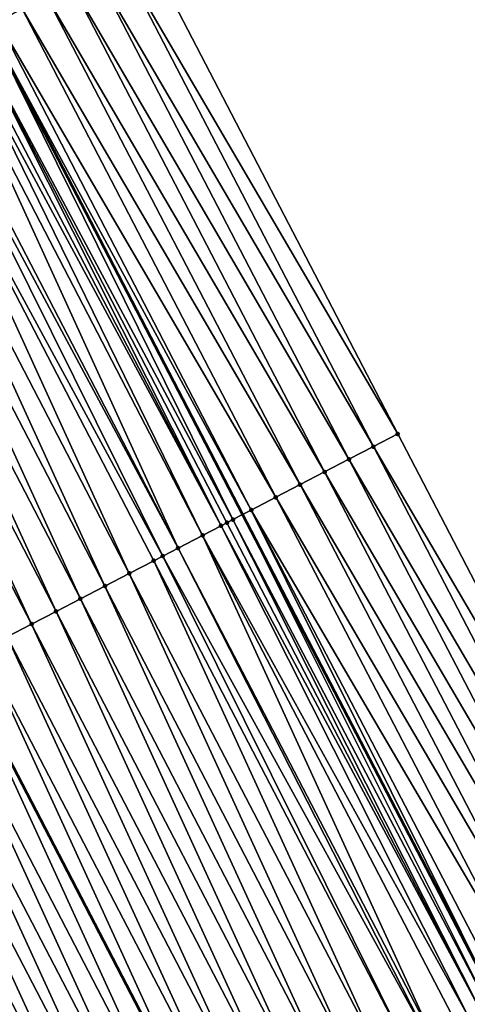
# Model space of a CAD drawing. Header units: feet. Extents: x 2007189 to 2022806, y 818621 to 837694.
# Tile 171 of 256: x 2012238 to 2012254, y 825221 to 825257. Entities that reach past the tile are written whole.
import ezdxf

# ---------------------------------------------------------------- set-up
doc = ezdxf.new("R2010")
doc.units = ezdxf.units.FT
doc.header["$MEASUREMENT"] = 0
for name, color, linetype, lineweight in [('EP_Travel Lane', 172, 'Continuous', 53), ('Road Shots', 141, 'Continuous', 100), ('Road X-Section', 40, 'Continuous', 13), ('STRIPING', 60, 'Continuous', 53)]:
    doc.layers.add(name, color=color, linetype=linetype, lineweight=lineweight)
doc.layers.add('I-77-MM17-21_SB-Surface-Border', color=7, linetype='Continuous')
doc.layers.add('I-77-MM17-21_SB-Surface-TIN', color=7, linetype='Continuous')

msp = doc.modelspace()

# ---------------------------------------------------------------- linework, layer by layer
at = {"layer": 'EP_Travel Lane'}
msp.add_polyline3d([(2012144.717475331, 825433.9908652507, 325.8341106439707), (2012153.948637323, 825416.2486762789, 325.81122153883), (2012163.174667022, 825398.4914137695, 325.7687857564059), (2012172.391940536, 825380.7417906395, 325.74865631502), (2012181.609078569, 825362.9924284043, 325.673893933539), (2012190.8262307, 825345.243039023, 325.6048285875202), (2012200.043365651, 825327.4936827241, 325.5288442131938), (2012209.260479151, 825309.7443677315, 325.4441876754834), (2012218.477528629, 825291.9951760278, 325.3337333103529), (2012227.694541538, 825274.2460547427, 325.2085426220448), (2012236.911523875, 825256.4969923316, 325.0710014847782), (2012246.128519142, 825238.7479050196, 324.9386872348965), (2012255.353109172, 825221.0193701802, 324.7356079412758), (2012264.589693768, 825203.2806514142, 324.5751162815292), (2012273.826087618, 825185.542298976, 324.3751777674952)], dxfattribs=at)
at = {"layer": 'I-77-MM17-21_SB-Surface-Border', "color": 3, "linetype": 'Continuous', "lineweight": -3}
msp.add_polyline3d([(2012158.707998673, 825418.7251280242, 325.5907426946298), (2012167.935548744, 825400.9649492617, 325.5643436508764), (2012178.040188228, 825383.6763791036, 325.5030787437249), (2012186.369965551, 825365.4659280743, 325.4758044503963), (2012196.474467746, 825348.1776222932, 325.3591922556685), (2012206.579006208, 825330.8892466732, 325.2572150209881), (2012215.79608026, 825313.1399948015, 325.1587640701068), (2012224.12574696, 825294.9297567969, 325.0869067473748), (2012234.23009017, 825277.641757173, 324.906204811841), (2012242.559729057, 825259.4315727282, 324.8231090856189), (2012251.776709, 825241.6825020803, 324.6867344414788), (2012260.99748589, 825223.9612822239, 324.4923083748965), (2012270.234014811, 825206.2226768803, 324.3197628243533), (2012279.470422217, 825188.4843049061, 324.1220730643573)], dxfattribs=at)
at = {"layer": 'I-77-MM17-21_SB-Surface-TIN', "color": 128, "linetype": 'Continuous', "lineweight": -3}
for points in [[(2012237.23549728, 825256.6652470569, 325.0681340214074), (2012238.122878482, 825257.1262835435, 325.0310217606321), (2012228.018522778, 825274.4143072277, 325.2067158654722)], [(2012251.776709, 825241.6825020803, 324.6867344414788), (2012242.559729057, 825259.4315727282, 324.8231090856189), (2012241.672361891, 825258.9705092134, 324.8658804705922)], [(2012250.889338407, 825241.2214451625, 324.7281245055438), (2012241.672361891, 825258.9705092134, 324.8658804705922), (2012240.784993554, 825258.5094479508, 324.9081802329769)], [(2012250.889338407, 825241.2214451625, 324.7281245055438), (2012251.776709, 825241.6825020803, 324.6867344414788), (2012241.672361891, 825258.9705092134, 324.8658804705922)], [(2012250.0019629, 825240.7603977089, 324.7675330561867), (2012240.784993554, 825258.5094479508, 324.9081802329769), (2012239.897629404, 825258.0483786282, 324.9521675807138)], [(2012250.0019629, 825240.7603977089, 324.7675330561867), (2012250.889338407, 825241.2214451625, 324.7281245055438), (2012240.784993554, 825258.5094479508, 324.9081802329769)], [(2012249.114591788, 825240.2993417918, 324.8087136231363), (2012239.897629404, 825258.0483786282, 324.9521675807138), (2012239.010259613, 825257.5873201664, 324.9938809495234)], [(2012249.114591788, 825240.2993417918, 324.8087136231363), (2012250.0019629, 825240.7603977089, 324.7675330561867), (2012239.897629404, 825258.0483786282, 324.9521675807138)], [(2012248.227219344, 825239.8382884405, 324.8493569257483), (2012239.010259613, 825257.5873201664, 324.9938809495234), (2012238.122878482, 825257.1262835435, 325.0310217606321)], [(2012248.227219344, 825239.8382884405, 324.8493569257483), (2012249.114591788, 825240.2993417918, 324.8087136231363), (2012239.010259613, 825257.5873201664, 324.9938809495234)], [(2012247.339855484, 825239.3772185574, 324.893461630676), (2012238.122878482, 825257.1262835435, 325.0310217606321), (2012237.23549728, 825256.6652470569, 325.0681340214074)], [(2012247.339855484, 825239.3772185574, 324.893461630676), (2012248.227219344, 825239.8382884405, 324.8493569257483), (2012238.122878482, 825257.1262835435, 325.0310217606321)], [(2012246.452482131, 825238.9161669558, 324.9337386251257), (2012237.23549728, 825256.6652470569, 325.0681340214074), (2012236.911523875, 825256.4969923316, 325.0710014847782)], [(2012246.452482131, 825238.9161669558, 324.9337386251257), (2012247.339855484, 825239.3772185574, 324.893461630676), (2012237.23549728, 825256.6652470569, 325.0681340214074)], [(2012245.354317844, 825238.3458478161, 324.9418821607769), (2012236.348043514, 825256.2043503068, 325.0759888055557), (2012236.085142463, 825256.0678220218, 325.0768851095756)], [(2012245.784113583, 825238.5690254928, 324.943948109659), (2012236.911523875, 825256.4969923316, 325.0710014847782), (2012236.348043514, 825256.2043503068, 325.0759888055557)], [(2012245.354317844, 825238.3458478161, 324.9418821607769), (2012245.56503302, 825238.4552612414, 324.9434703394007), (2012236.348043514, 825256.2043503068, 325.0759888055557)], [(2012245.56503302, 825238.4552612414, 324.9434703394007), (2012245.784113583, 825238.5690254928, 324.943948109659), (2012236.348043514, 825256.2043503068, 325.0759888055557)], [(2012246.452482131, 825238.9161669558, 324.9337386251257), (2012236.911523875, 825256.4969923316, 325.0710014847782), (2012246.128519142, 825238.7479050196, 324.9386872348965)], [(2012245.784113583, 825238.5690254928, 324.943948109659), (2012246.128519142, 825238.7479050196, 324.9386872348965), (2012236.911523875, 825256.4969923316, 325.0710014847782)], [(2012244.677531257, 825237.9944569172, 324.9319733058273), (2012235.862764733, 825255.9523482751, 325.0759616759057), (2012235.460557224, 825255.743516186, 325.0707304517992)], [(2012245.354317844, 825238.3458478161, 324.9418821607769), (2012236.085142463, 825256.0678220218, 325.0768851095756), (2012235.862764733, 825255.9523482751, 325.0759616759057)], [(2012244.677531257, 825237.9944569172, 324.9319733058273), (2012245.354317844, 825238.3458478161, 324.9418821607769), (2012235.862764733, 825255.9523482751, 325.0759616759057)], [(2012243.790016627, 825237.5336773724, 324.9152880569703), (2012235.460557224, 825255.743516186, 325.0707304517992), (2012234.573040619, 825255.2827404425, 325.0532493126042)], [(2012243.790016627, 825237.5336773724, 324.9152880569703), (2012244.677531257, 825237.9944569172, 324.9319733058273), (2012235.460557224, 825255.743516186, 325.0707304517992)], [(2012243.233415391, 825237.2447087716, 324.9035970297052), (2012234.331253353, 825255.1572168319, 325.0474800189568), (2012233.685513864, 825254.8219842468, 325.0316753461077)], [(2012243.790016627, 825237.5336773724, 324.9152880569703), (2012234.573040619, 825255.2827404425, 325.0532493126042), (2012234.331253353, 825255.1572168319, 325.0474800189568)], [(2012243.233415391, 825237.2447087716, 324.9035970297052), (2012243.790016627, 825237.5336773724, 324.9152880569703), (2012234.331253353, 825255.1572168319, 325.0474800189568)], [(2012242.014975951, 825236.6121402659, 324.8773148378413), (2012233.685513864, 825254.8219842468, 325.0316753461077), (2012232.797990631, 825254.361221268, 325.0115215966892)], [(2012242.014975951, 825236.6121402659, 324.8773148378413), (2012242.902496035, 825237.0729093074, 324.8961991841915), (2012233.685513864, 825254.8219842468, 325.0316753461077)], [(2012242.902496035, 825237.0729093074, 324.8961991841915), (2012243.233415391, 825237.2447087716, 324.9035970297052), (2012233.685513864, 825254.8219842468, 325.0316753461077)], [(2012241.127460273, 825236.1513627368, 324.8602075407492), (2012232.797990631, 825254.361221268, 325.0115215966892), (2012231.910478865, 825253.9004362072, 324.9959912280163)], [(2012241.127460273, 825236.1513627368, 324.8602075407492), (2012242.014975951, 825236.6121402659, 324.8773148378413), (2012232.797990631, 825254.361221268, 325.0115215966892)], [(2012240.239935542, 825235.6906026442, 324.8394494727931), (2012231.910478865, 825253.9004362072, 324.9959912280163), (2012231.022971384, 825253.4396428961, 324.9821883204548)], [(2012240.239935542, 825235.6906026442, 324.8394494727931), (2012241.127460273, 825236.1513627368, 324.8602075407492), (2012231.910478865, 825253.9004362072, 324.9959912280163)], [(2012239.352410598, 825235.22984296, 324.8186058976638), (2012231.022971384, 825253.4396428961, 324.9821883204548), (2012230.135450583, 825252.9788752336, 324.9630152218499)], [(2012239.352410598, 825235.22984296, 324.8186058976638), (2012240.239935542, 825235.6906026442, 324.8394494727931), (2012231.022971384, 825253.4396428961, 324.9821883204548)], [(2012238.464894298, 825234.7690666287, 324.801247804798), (2012230.135450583, 825252.9788752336, 324.9630152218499), (2012229.247926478, 825252.518113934, 324.9425098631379)], [(2012238.464894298, 825234.7690666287, 324.801247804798), (2012239.352410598, 825235.22984296, 324.8186058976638), (2012230.135450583, 825252.9788752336, 324.9630152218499)], [(2012237.577375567, 825234.3082949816, 324.7829089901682), (2012238.464894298, 825234.7690666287, 324.801247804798), (2012229.247926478, 825252.518113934, 324.9425098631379)], [(2012260.99748589, 825223.9612822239, 324.4923083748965), (2012251.776709, 825241.6825020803, 324.6867344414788), (2012250.889338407, 825241.2214451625, 324.7281245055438)], [(2012260.110718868, 825223.4990653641, 324.5325650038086), (2012250.889338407, 825241.2214451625, 324.7281245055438), (2012250.0019629, 825240.7603977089, 324.7675330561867)], [(2012260.110718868, 825223.4990653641, 324.5325650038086), (2012260.99748589, 825223.9612822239, 324.4923083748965), (2012250.889338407, 825241.2214451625, 324.7281245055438)], [(2012259.223945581, 825223.036860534, 324.5715268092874), (2012250.0019629, 825240.7603977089, 324.7675330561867), (2012249.114591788, 825240.2993417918, 324.8087136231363)], [(2012259.223945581, 825223.036860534, 324.5715268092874), (2012260.110718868, 825223.4990653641, 324.5325650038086), (2012250.0019629, 825240.7603977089, 324.7675330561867)], [(2012258.337196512, 825222.5746091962, 324.6154944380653), (2012249.114591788, 825240.2993417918, 324.8087136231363), (2012248.227219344, 825239.8382884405, 324.8493569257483)], [(2012258.337196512, 825222.5746091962, 324.6154944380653), (2012259.223945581, 825223.036860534, 324.5715268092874), (2012249.114591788, 825240.2993417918, 324.8087136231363)], [(2012257.45043971, 825222.1123727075, 324.6578637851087), (2012248.227219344, 825239.8382884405, 324.8493569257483), (2012247.339855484, 825239.3772185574, 324.893461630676)], [(2012257.45043971, 825222.1123727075, 324.6578637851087), (2012258.337196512, 825222.5746091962, 324.6154944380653), (2012248.227219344, 825239.8382884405, 324.8493569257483)], [(2012256.563684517, 825221.6501331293, 324.700565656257), (2012247.339855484, 825239.3772185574, 324.893461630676), (2012246.452482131, 825238.9161669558, 324.9337386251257)], [(2012256.563684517, 825221.6501331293, 324.700565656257), (2012257.45043971, 825222.1123727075, 324.6578637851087), (2012247.339855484, 825239.3772185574, 324.893461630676)], [(2012255.074740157, 825220.8744005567, 324.7374959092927), (2012246.128519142, 825238.7479050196, 324.9386872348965), (2012245.784113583, 825238.5690254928, 324.943948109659)], [(2012246.452482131, 825238.9161669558, 324.9337386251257), (2012246.128519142, 825238.7479050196, 324.9386872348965), (2012255.353109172, 825221.0193701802, 324.7356079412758)], [(2012255.074740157, 825220.8744005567, 324.7374959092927), (2012255.353109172, 825221.0193701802, 324.7356079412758), (2012246.128519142, 825238.7479050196, 324.9386872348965)], [(2012255.676881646, 825221.1879851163, 324.7334120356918), (2012246.452482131, 825238.9161669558, 324.9337386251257), (2012255.353109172, 825221.0193701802, 324.7356079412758)], [(2012255.676881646, 825221.1879851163, 324.7334120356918), (2012256.563684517, 825221.6501331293, 324.700565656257), (2012246.452482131, 825238.9161669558, 324.9337386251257)], [(2012254.3431056, 825220.4934803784, 324.7338156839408), (2012245.354317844, 825238.3458478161, 324.9418821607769), (2012244.677531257, 825237.9944569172, 324.9319733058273)], [(2012254.789936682, 825220.7261099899, 324.7368865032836), (2012245.56503302, 825238.4552612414, 324.9434703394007), (2012245.354317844, 825238.3458478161, 324.9418821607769)], [(2012254.3431056, 825220.4934803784, 324.7338156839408), (2012254.789936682, 825220.7261099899, 324.7368865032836), (2012245.354317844, 825238.3458478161, 324.9418821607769)], [(2012254.789936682, 825220.7261099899, 324.7368865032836), (2012245.784113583, 825238.5690254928, 324.943948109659), (2012245.56503302, 825238.4552612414, 324.9434703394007)], [(2012254.789936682, 825220.7261099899, 324.7368865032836), (2012255.074740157, 825220.8744005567, 324.7374959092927), (2012245.784113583, 825238.5690254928, 324.943948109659)], [(2012253.01590308, 825219.8026356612, 324.7141366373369), (2012244.677531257, 825237.9944569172, 324.9319733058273), (2012243.790016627, 825237.5336773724, 324.9152880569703)], [(2012253.01590308, 825219.8026356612, 324.7141366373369), (2012253.902934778, 825220.264344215, 324.7285910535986), (2012244.677531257, 825237.9944569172, 324.9319733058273)], [(2012253.902934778, 825220.264344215, 324.7285910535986), (2012254.3431056, 825220.4934803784, 324.7338156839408), (2012244.677531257, 825237.9944569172, 324.9319733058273)], [(2012252.12885647, 825219.3409557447, 324.6965999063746), (2012243.233415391, 825237.2447087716, 324.9035970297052), (2012242.902496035, 825237.0729093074, 324.8961991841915)], [(2012252.872245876, 825219.7278646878, 324.7114581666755), (2012243.790016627, 825237.5336773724, 324.9152880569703), (2012243.233415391, 825237.2447087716, 324.9035970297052)], [(2012252.12885647, 825219.3409557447, 324.6965999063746), (2012252.872245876, 825219.7278646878, 324.7114581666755), (2012243.233415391, 825237.2447087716, 324.9035970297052)], [(2012252.872245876, 825219.7278646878, 324.7114581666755), (2012253.01590308, 825219.8026356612, 324.7141366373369), (2012243.790016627, 825237.5336773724, 324.9152880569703)], [(2012251.241804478, 825218.8792861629, 324.6779507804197), (2012242.902496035, 825237.0729093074, 324.8961991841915), (2012242.014975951, 825236.6121402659, 324.8773148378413)], [(2012251.241804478, 825218.8792861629, 324.6779507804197), (2012252.12885647, 825219.3409557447, 324.6965999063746), (2012242.902496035, 825237.0729093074, 324.8961991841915)], [(2012250.354765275, 825218.4175920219, 324.6619450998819), (2012242.014975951, 825236.6121402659, 324.8773148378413), (2012241.127460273, 825236.1513627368, 324.8602075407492)], [(2012250.354765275, 825218.4175920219, 324.6619450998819), (2012251.241804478, 825218.8792861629, 324.6779507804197), (2012242.014975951, 825236.6121402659, 324.8773148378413)], [(2012249.46772438, 825217.9559011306, 324.6455895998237), (2012241.127460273, 825236.1513627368, 324.8602075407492), (2012240.239935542, 825235.6906026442, 324.8394494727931)], [(2012249.46772438, 825217.9559011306, 324.6455895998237), (2012250.354765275, 825218.4175920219, 324.6619450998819), (2012241.127460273, 825236.1513627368, 324.8602075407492)], [(2012248.580680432, 825217.4942161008, 324.6286032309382), (2012240.239935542, 825235.6906026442, 324.8394494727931), (2012239.352410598, 825235.22984296, 324.8186058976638)], [(2012248.580680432, 825217.4942161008, 324.6286032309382), (2012249.46772438, 825217.9559011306, 324.6455895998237), (2012240.239935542, 825235.6906026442, 324.8394494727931)], [(2012247.693630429, 825217.0325426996, 324.6103651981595), (2012239.352410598, 825235.22984296, 324.8186058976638), (2012238.464894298, 825234.7690666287, 324.801247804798)], [(2012247.693630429, 825217.0325426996, 324.6103651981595), (2012248.580680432, 825217.4942161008, 324.6286032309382), (2012239.352410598, 825235.22984296, 324.8186058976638)], [(2012246.806581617, 825216.5708670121, 324.5923732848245), (2012238.464894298, 825234.7690666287, 324.801247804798), (2012237.577375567, 825234.3082949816, 324.7829089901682)], [(2012246.806581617, 825216.5708670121, 324.5923732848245), (2012247.693630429, 825217.0325426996, 324.6103651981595), (2012238.464894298, 825234.7690666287, 324.801247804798)], [(2012245.919542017, 825216.109173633, 324.5762855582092), (2012237.577375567, 825234.3082949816, 324.7829089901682), (2012236.689857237, 825233.8475225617, 324.7647319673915)], [(2012245.919542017, 825216.109173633, 324.5762855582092), (2012246.806581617, 825216.5708670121, 324.5923732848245), (2012237.577375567, 825234.3082949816, 324.7829089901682)], [(2012236.689857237, 825233.8475225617, 324.7647319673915), (2012235.802339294, 825233.3867466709, 324.7471604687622), (2012245.032499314, 825215.6474835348, 324.5597832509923)], [(2012245.919542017, 825216.109173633, 324.5762855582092), (2012236.689857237, 825233.8475225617, 324.7647319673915), (2012245.032499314, 825215.6474835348, 324.5597832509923)], [(2012244.145460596, 825215.1857911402, 324.5436510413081), (2012235.802339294, 825233.3867466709, 324.7471604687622), (2012234.914820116, 825232.9259786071, 324.7281925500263)], [(2012244.145460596, 825215.1857911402, 324.5436510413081), (2012245.032499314, 825215.6474835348, 324.5597832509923), (2012235.802339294, 825233.3867466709, 324.7471604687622)], [(2012243.258402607, 825214.7241330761, 324.5237622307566), (2012234.914820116, 825232.9259786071, 324.7281925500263), (2012234.027294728, 825232.4652197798, 324.7071695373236)], [(2012243.258402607, 825214.7241330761, 324.5237622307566), (2012244.145460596, 825215.1857911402, 324.5436510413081), (2012234.914820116, 825232.9259786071, 324.7281925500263)], [(2012242.371339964, 825214.2624839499, 324.5029114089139), (2012234.027294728, 825232.4652197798, 324.7071695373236), (2012233.139764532, 825232.0044702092, 324.6842084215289)], [(2012242.371339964, 825214.2624839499, 324.5029114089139), (2012243.258402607, 825214.7241330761, 324.5237622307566), (2012234.027294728, 825232.4652197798, 324.7071695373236)], [(2012241.484289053, 825213.8008122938, 324.4844855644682), (2012233.139764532, 825232.0044702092, 324.6842084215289), (2012232.252237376, 825231.5437147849, 324.6624729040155)], [(2012241.484289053, 825213.8008122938, 324.4844855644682), (2012242.371339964, 825214.2624839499, 324.5029114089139), (2012233.139764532, 825232.0044702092, 324.6842084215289)], [(2012240.597245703, 825213.339126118, 324.4676225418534), (2012232.252237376, 825231.5437147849, 324.6624729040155), (2012231.36471637, 825231.0829475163, 324.6432173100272)], [(2012240.597245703, 825213.339126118, 324.4676225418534), (2012241.484289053, 825213.8008122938, 324.4844855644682), (2012232.252237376, 825231.5437147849, 324.6624729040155)], [(2012239.710207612, 825212.87742984, 324.4518468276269), (2012231.36471637, 825231.0829475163, 324.6432173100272), (2012230.477198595, 825230.6221740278, 324.6252640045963)], [(2012239.710207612, 825212.87742984, 324.4518468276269), (2012240.597245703, 825213.339126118, 324.4676225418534), (2012231.36471637, 825231.0829475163, 324.6432173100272)], [(2012238.823175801, 825212.4157215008, 324.4373693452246), (2012230.477198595, 825230.6221740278, 324.6252640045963), (2012229.589680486, 825230.1614011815, 324.6071762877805)], [(2012238.823175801, 825212.4157215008, 324.4373693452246), (2012239.710207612, 825212.87742984, 324.4518468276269), (2012230.477198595, 825230.6221740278, 324.6252640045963)], [(2012237.936141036, 825211.9540188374, 324.4222809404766), (2012238.823175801, 825212.4157215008, 324.4373693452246), (2012229.589680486, 825230.1614011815, 324.6071762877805)]]:
    msp.add_3dface(points, dxfattribs=at)
at = {"layer": 'Road Shots', "lineweight": 100}
for p in [(2012251.776709, 825241.6825020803, 324.6867344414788), (2012250.889338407, 825241.2214451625, 324.7281245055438), (2012250.0019629, 825240.7603977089, 324.7675330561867), (2012249.114591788, 825240.2993417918, 324.8087136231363), (2012248.227219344, 825239.8382884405, 324.8493569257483), (2012247.339855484, 825239.3772185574, 324.893461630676), (2012246.452482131, 825238.9161669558, 324.9337386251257), (2012245.354317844, 825238.3458478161, 324.9418821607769), (2012245.56503302, 825238.4552612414, 324.9434703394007), (2012245.784113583, 825238.5690254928, 324.943948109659), (2012244.677531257, 825237.9944569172, 324.9319733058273), (2012243.233415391, 825237.2447087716, 324.9035970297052), (2012243.790016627, 825237.5336773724, 324.9152880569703), (2012242.902496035, 825237.0729093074, 324.8961991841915), (2012242.014975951, 825236.6121402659, 324.8773148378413), (2012241.127460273, 825236.1513627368, 324.8602075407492), (2012240.239935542, 825235.6906026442, 324.8394494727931), (2012239.352410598, 825235.22984296, 324.8186058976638), (2012238.464894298, 825234.7690666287, 324.801247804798)]:
    msp.add_point(p, dxfattribs=at)
at = {"layer": 'Road X-Section', "extrusion": (-0.4608525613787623, 0.8874603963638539, 0.005381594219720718), "elevation": -194960.3274537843, "flags": 128}
msp.add_lwpolyline([(-2166139.870097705, 1374.040377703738), (-2166138.870097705, 1374.083149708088), (-2166137.870097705, 1374.12545008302), (-2166136.870097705, 1374.169438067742), (-2166135.870097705, 1374.211152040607), (-2166134.870097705, 1374.248293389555), (-2166133.870097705, 1374.285406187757), (-2166132.870097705, 1374.293261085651), (-2166132.573859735, 1374.29415740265), (-2166132.323288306, 1374.293233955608), (-2166131.870097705, 1374.288002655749), (-2166130.870097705, 1374.270521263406), (-2166130.597669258, 1374.264751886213), (-2166129.870097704, 1374.248946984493), (-2166128.870097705, 1374.228792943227), (-2166127.870097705, 1374.213262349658), (-2166126.870097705, 1374.199459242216), (-2166125.870097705, 1374.180285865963), (-2166124.870097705, 1374.159780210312), (-2166123.870097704, 1374.140450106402), (-2166122.870097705, 1374.123974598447), (-2166121.870097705, 1374.108159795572), (-2166120.870097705, 1374.089310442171), (-2166119.870097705, 1374.06707080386), (-2166118.870097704, 1374.045790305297), (-2166117.870097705, 1374.027716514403), (-2166116.870097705, 1374.012378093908), (-2166115.870097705, 1373.997673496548), (-2166114.870097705, 1373.981563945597), (-2166113.870097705, 1373.964857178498), (-2166112.870097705, 1373.948947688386), (-2166111.870097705, 1373.933526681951), (-2166110.870097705, 1373.917631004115), (-2166109.870097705, 1373.899752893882), (-2166108.870097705, 1373.880149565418), (-2166107.870097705, 1373.860637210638), (-2166106.870097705, 1373.842512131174), (-2166105.870097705, 1373.826360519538), (-2166104.870097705, 1373.811193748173), (-2166103.870097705, 1373.797052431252), (-2166102.870097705, 1373.783151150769), (-2166101.870097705, 1373.769221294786), (-2166100.870097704, 1373.753974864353), (-2166099.870097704, 1373.738167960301), (-2166098.870097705, 1373.721999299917), (-2166097.870097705, 1373.701805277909), (-2166096.870097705, 1373.67525749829), (-2166096.181478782, 1373.655210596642)], dxfattribs=at)
at = {"layer": 'Road X-Section', "extrusion": (-0.4608525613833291, 0.8874603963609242, 0.005381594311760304), "elevation": -194980.3274653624, "flags": 128}
msp.add_lwpolyline([(-2166139.870096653, 1374.011652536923), (-2166138.870096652, 1374.053043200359), (-2166137.870096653, 1374.092452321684), (-2166136.870096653, 1374.133633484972), (-2166135.870096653, 1374.174277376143), (-2166134.870096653, 1374.218382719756), (-2166133.870096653, 1374.25866029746), (-2166133.116954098, 1374.268869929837), (-2166132.870096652, 1374.268392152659), (-2166132.632668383, 1374.266803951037), (-2166131.870096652, 1374.256894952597), (-2166130.870096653, 1374.24020946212), (-2166130.242954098, 1374.228518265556), (-2166129.870096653, 1374.221120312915), (-2166128.870096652, 1374.202235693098), (-2166127.870096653, 1374.185128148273), (-2166126.870096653, 1374.164369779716), (-2166125.870096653, 1374.14352590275), (-2166124.870096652, 1374.126167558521), (-2166123.870096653, 1374.107828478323), (-2166122.870096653, 1374.089651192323), (-2166121.870096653, 1374.072079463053), (-2166120.870096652, 1374.053111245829), (-2166119.870096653, 1374.03208792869), (-2166118.870096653, 1374.009126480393), (-2166117.870096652, 1373.987390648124), (-2166116.870096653, 1373.968134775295), (-2166115.870096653, 1373.950181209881), (-2166114.870096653, 1373.932093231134), (-2166113.870096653, 1373.913850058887), (-2166112.870096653, 1373.896739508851), (-2166111.870096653, 1373.880092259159), (-2166110.870096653, 1373.863391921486), (-2166109.870096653, 1373.845183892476), (-2166108.870096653, 1373.826818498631), (-2166107.870096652, 1373.808078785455), (-2166106.870096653, 1373.790531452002), (-2166105.870096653, 1373.773384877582), (-2166104.870096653, 1373.755951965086), (-2166103.870096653, 1373.739232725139), (-2166102.870096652, 1373.72402264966), (-2166101.870096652, 1373.710010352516), (-2166100.870096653, 1373.695665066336), (-2166099.870096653, 1373.681089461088), (-2166098.870096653, 1373.666017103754), (-2166097.870096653, 1373.645554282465), (-2166096.870096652, 1373.619885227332), (-2166095.870096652, 1373.5913259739), (-2166095.313239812, 1373.574904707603)], dxfattribs=at)
at = {"layer": 'Road X-Section', "extrusion": (-0.4618175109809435, 0.8869131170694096, 0.01047422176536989), "elevation": -197392.0107173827, "flags": 128}
msp.add_lwpolyline([(-2165922.363634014, 2392.151227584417), (-2165921.363634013, 2392.191486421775), (-2165920.363634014, 2392.230450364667), (-2165919.363634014, 2392.274420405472), (-2165918.363634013, 2392.316792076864), (-2165917.363634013, 2392.359496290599), (-2165916.363634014, 2392.392344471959), (-2165915.684730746, 2392.396428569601), (-2165915.363634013, 2392.395819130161), (-2165914.859873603, 2392.392748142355), (-2165914.363634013, 2392.387523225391), (-2165913.363634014, 2392.373068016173), (-2165913.201683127, 2392.370389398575), (-2165912.363634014, 2392.355530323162), (-2165911.363634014, 2392.336880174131), (-2165910.363634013, 2392.320873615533), (-2165909.363634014, 2392.30451721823), (-2165908.363634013, 2392.287529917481), (-2165907.363634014, 2392.269290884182), (-2165906.363634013, 2392.251297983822), (-2165905.363634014, 2392.23520937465), (-2165904.363634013, 2392.218706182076), (-2165903.363634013, 2392.202573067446), (-2165902.363634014, 2392.182683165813), (-2165901.363634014, 2392.161831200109), (-2165900.363634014, 2392.143404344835), (-2165899.363634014, 2392.126540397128), (-2165898.363634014, 2392.110763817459), (-2165897.363634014, 2392.096285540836), (-2165896.363634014, 2392.081196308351), (-2165895.363634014, 2392.06685778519), (-2165894.363634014, 2392.053066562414), (-2165893.363634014, 2392.03394913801), (-2165892.363634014, 2392.012238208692), (-2165891.363634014, 2391.994284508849), (-2165890.363634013, 2391.977456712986), (-2165889.363634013, 2391.959760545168), (-2165888.363634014, 2391.942724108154), (-2165887.363634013, 2391.927632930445), (-2165886.363634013, 2391.913198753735), (-2165885.363634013, 2391.899330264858), (-2165884.363634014, 2391.885587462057), (-2165883.363634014, 2391.872098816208), (-2165882.363634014, 2391.857956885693), (-2165881.363634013, 2391.842954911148), (-2165880.363634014, 2391.824854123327), (-2165879.363634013, 2391.798559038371), (-2165878.363634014, 2391.768646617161), (-2165877.984349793, 2391.756994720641)], dxfattribs=at)
at = {"layer": 'STRIPING'}
msp.add_polyline3d([(2012134.395939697, 825428.6205362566, 325.814195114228), (2012143.627240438, 825410.8784233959, 325.7848932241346), (2012152.848861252, 825393.1296506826, 325.7090072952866), (2012162.066043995, 825375.3801895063, 325.6543996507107), (2012171.283123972, 825357.6309262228, 325.5583568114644), (2012180.500208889, 825339.8816534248, 325.464307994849), (2012189.717290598, 825322.1323868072, 325.3689662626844), (2012198.934363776, 825304.3831366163, 325.2701817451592), (2012208.151393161, 825286.6339707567, 325.1537425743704), (2012217.368421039, 825268.8848077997, 325.036696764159), (2012226.585377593, 825251.1357821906, 324.8908901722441), (2012235.802339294, 825233.3867466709, 324.7471604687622), (2012245.032499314, 825215.6474835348, 324.5597832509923), (2012254.269056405, 825197.9088240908, 324.3930464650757)], dxfattribs=at)

doc.saveas('drawing.dxf')
